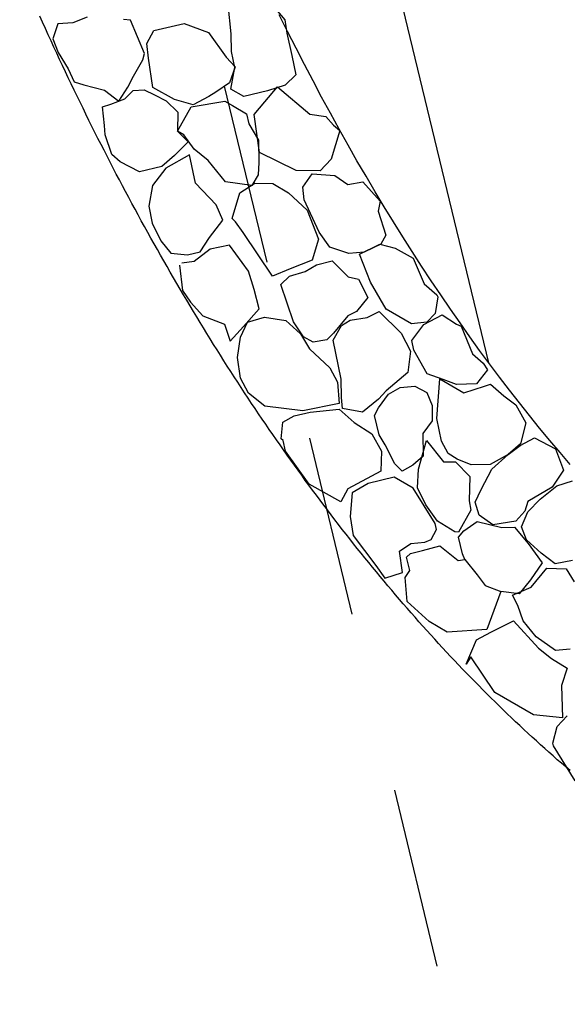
# Model space of a CAD drawing. Extents: x 447258 to 447844, y 441190 to 442763.
# Tile 93 of 123: x 447355.83 to 447357.34, y 442031.94 to 442034.66. Entities that reach past the tile are written whole.
import ezdxf

# ---------------------------------------------------------------- set-up
doc = ezdxf.new("R2010")
doc.units = 0
doc.header["$LTSCALE"] = 2
doc.header["$MEASUREMENT"] = 0
doc.linetypes.add('ACAD_ISO02W100', pattern=[0.5, 0.25, -0.25])
doc.linetypes.add('AUSGEZOGEN', pattern=[0])
doc.layers.add('DB-Andere_Planer', color=15, linetype='CONTINUOUS')
doc.layers.add('SCHLITZRINNE', color=200, linetype='AUSGEZOGEN')

msp = doc.modelspace()

# ---------------------------------------------------------------- hatches: boundary and pattern name
at = {"layer": 'SCHLITZRINNE'}
h = msp.add_hatch(dxfattribs=at)
h.set_pattern_fill('_USER', color=256, scale=1.5, angle=45, style=0, pattern_type=0)
h.set_pattern_definition([(324.57214, (447454.4577, 442051.7744), (0.8695163, 1.222269), [])])
edge = h.paths.add_edge_path()
edge.add_line((447334.611, 442762.617), (447342.747, 442714.535))
edge.add_line((447342.747, 442714.535), (447353.712, 442649.783))
edge.add_line((447353.712, 442649.783), (447366.661, 442573.001))
edge.add_line((447366.661, 442573.001), (447374.28, 442528.103))
edge.add_line((447374.28, 442528.103), (447381.701, 442484.189))
edge.add_line((447381.701, 442484.189), (447389.266, 442439.438))
edge.add_line((447389.266, 442439.438), (447397.611, 442390.046))
edge.add_line((447397.611, 442390.046), (447405.855, 442341.529))
edge.add_line((447405.855, 442341.529), (447414.19, 442292.224))
edge.add_line((447414.19, 442292.224), (447422.918, 442240.682))
edge.add_line((447422.918, 442240.682), (447431.342, 442190.986))
edge.add_line((447431.342, 442190.986), (447439.461, 442143.078))
edge.add_line((447439.461, 442143.078), (447447.754, 442093.977))
edge.add_line((447447.754, 442093.977), (447454.078, 442054.026))
edge.add_line((447454.078, 442054.026), (447459.7279, 442020.5227))
edge.add_line((447453.6923, 442053.3063), (447459.2214, 442020.5196))
edge.add_line((447459.2214, 442020.5196), (447459.7279, 442020.5227))

# ---------------------------------------------------------------- linework, layer by layer
at = {"layer": 'DB-Andere_Planer', "linetype": 'Continuous'}
for p, q in [((447357.1268, 442033.7098), (447356.2384, 442037.3907)), ((447356.5225, 442034.7056), (447356.5637, 442034.6567)), ((447356.4162, 442034.6183), (447356.408, 442034.6989)), ((447355.8958, 442034.6499), (447355.888, 442034.6672)), ((447355.9035, 442034.6327), (447355.8958, 442034.6499)), ((447355.9789, 442034.6486), (447355.9374, 442034.6455)), ((447356.0189, 442034.6637), (447355.9789, 442034.6486)), ((447356.138, 442034.6557), (447356.1185, 442034.6578)), ((447356.1765, 442034.5641), (447356.138, 442034.6557)), ((447356.5716, 442034.6247), (447356.5487, 442034.671)), ((447356.5637, 442034.6567), (447356.5697, 442034.6204)), ((447355.9113, 442034.6156), (447355.9035, 442034.6327)), ((447355.9374, 442034.6455), (447355.9242, 442034.6041)), ((447356.1834, 442034.5915), (447356.2028, 442034.627)), ((447356.2028, 442034.627), (447356.2862, 442034.6471)), ((447356.2862, 442034.6471), (447356.3539, 442034.6215)), ((447356.3539, 442034.6215), (447356.4025, 442034.5534)), ((447356.5949, 442034.5787), (447356.5716, 442034.6247)), ((447355.9191, 442034.5985), (447355.9113, 442034.6156)), ((447355.927, 442034.5814), (447355.9191, 442034.5985)), ((447355.9242, 442034.6041), (447355.9387, 442034.5667)), ((447356.4168, 442034.5695), (447356.4162, 442034.6183)), ((447356.5697, 442034.6204), (447356.5834, 442034.5579)), ((447355.9348, 442034.5644), (447355.927, 442034.5814)), ((447356.1877, 442034.5506), (447356.1834, 442034.5915)), ((447356.4261, 442034.5255), (447356.4168, 442034.5695)), ((447356.6182, 442034.5331), (447356.5949, 442034.5787)), ((447355.9427, 442034.5473), (447355.9348, 442034.5644)), ((447355.9387, 442034.5667), (447355.966, 442034.5214)), ((447355.9507, 442034.5305), (447355.9427, 442034.5473)), ((447356.1468, 442034.501), (447356.1725, 442034.5467)), ((447356.1725, 442034.5467), (447356.1765, 442034.5641)), ((447356.2003, 442034.4696), (447356.1877, 442034.5506)), ((447356.4025, 442034.5534), (447356.4271, 442034.5272)), ((447356.5834, 442034.5579), (447356.5948, 442034.5047)), ((447355.9587, 442034.5135), (447355.9507, 442034.5305)), ((447355.9667, 442034.4966), (447355.9587, 442034.5135)), ((447355.966, 442034.5214), (447355.9827, 442034.4859)), ((447356.4271, 442034.5272), (447356.4112, 442034.4827)), ((447356.4153, 442034.4655), (447356.4261, 442034.5255)), ((447356.6419, 442034.488), (447356.6182, 442034.5331)), ((447355.9747, 442034.4797), (447355.9667, 442034.4966)), ((447355.9827, 442034.4859), (447356.0093, 442034.4774)), ((447356.1308, 442034.4712), (447356.1468, 442034.501)), ((447356.5948, 442034.5047), (447356.5652, 442034.4765)), ((447356.6656, 442034.4431), (447356.6419, 442034.488)), ((447355.9828, 442034.4629), (447355.9747, 442034.4797)), ((447355.9909, 442034.446), (447355.9828, 442034.4629)), ((447356.0093, 442034.4774), (447356.0661, 442034.4624)), ((447356.0661, 442034.4624), (447356.106, 442034.4325)), ((447356.106, 442034.4325), (447356.1308, 442034.4712)), ((447356.1225, 442034.4383), (447356.1455, 442034.4616)), ((447356.1455, 442034.4616), (447356.1763, 442034.4636)), ((447356.1763, 442034.4636), (447356.2042, 442034.4498)), ((447356.26, 442034.4365), (447356.2003, 442034.4696)), ((447356.4112, 442034.4827), (447356.374, 442034.457)), ((447356.4511, 442034.4448), (447356.4153, 442034.4655)), ((447356.5159, 442034.4604), (447356.4511, 442034.4448)), ((447356.5091, 442034.4308), (447356.5441, 442034.4714)), ((447356.5652, 442034.4765), (447356.5159, 442034.4604)), ((447356.5441, 442034.4714), (447356.6335, 442034.3964)), ((447355.9991, 442034.4293), (447355.9909, 442034.446)), ((447356.0838, 442034.4235), (447356.1225, 442034.4383)), ((447356.2042, 442034.4498), (447356.2368, 442034.4332)), ((447356.2368, 442034.4332), (447356.269, 442034.4014)), ((447356.3111, 442034.4222), (447356.26, 442034.4365)), ((447356.3054, 442034.4166), (447356.3982, 442034.432)), ((447356.3545, 442034.4452), (447356.3111, 442034.4222)), ((447356.374, 442034.457), (447356.3545, 442034.4452)), ((447356.3982, 442034.432), (447356.4193, 442034.4203)), ((447356.6898, 442034.3987), (447356.6656, 442034.4431)), ((447356.0072, 442034.4126), (447355.9991, 442034.4293)), ((447356.0154, 442034.3959), (447356.0072, 442034.4126)), ((447356.0609, 442034.4166), (447356.0838, 442034.4235)), ((447356.0666, 442034.3648), (447356.0609, 442034.4166)), ((447356.268, 442034.3493), (447356.3054, 442034.4166)), ((447356.4193, 442034.4203), (447356.4583, 442034.3975)), ((447356.4798, 442034.3957), (447356.5091, 442034.4308)), ((447356.0236, 442034.3792), (447356.0154, 442034.3959)), ((447356.0319, 442034.3626), (447356.0236, 442034.3792)), ((447356.269, 442034.4014), (447356.268, 442034.3493)), ((447356.4583, 442034.3975), (447356.465, 442034.3697)), ((447356.4941, 442034.29), (447356.4798, 442034.3957)), ((447356.6335, 442034.3964), (447356.677, 442034.3901)), ((447356.677, 442034.3901), (447356.6983, 442034.3658)), ((447356.714, 442034.3546), (447356.6898, 442034.3987)), ((447356.0402, 442034.346), (447356.0319, 442034.3626)), ((447356.0686, 442034.3394), (447356.0666, 442034.3648)), ((447356.465, 442034.3697), (447356.4914, 442034.3243)), ((447356.716, 442034.351), (447356.6916, 442034.2718)), ((447356.6983, 442034.3658), (447356.716, 442034.351)), ((447356.7385, 442034.3109), (447356.714, 442034.3546)), ((447356.0485, 442034.3295), (447356.0402, 442034.346)), ((447356.0569, 442034.313), (447356.0485, 442034.3295)), ((447356.0872, 442034.2852), (447356.0686, 442034.3394)), ((447356.285, 442034.3389), (447356.268, 442034.3493)), ((447356.268, 442034.3493), (447356.297, 442034.3195)), ((447356.314, 442034.2997), (447356.285, 442034.3389)), ((447356.4914, 442034.3243), (447356.4922, 442034.2629)), ((447356.0652, 442034.2965), (447356.0569, 442034.313)), ((447356.0737, 442034.2801), (447356.0652, 442034.2965)), ((447356.297, 442034.3195), (447356.2597, 442034.2819)), ((447356.3524, 442034.2684), (447356.314, 442034.2997)), ((447356.7631, 442034.2676), (447356.7385, 442034.3109)), ((447356.0821, 442034.2637), (447356.0737, 442034.2801)), ((447356.1098, 442034.2648), (447356.0872, 442034.2852)), ((447356.2597, 442034.2819), (447356.2248, 442034.2516)), ((447356.3008, 442034.2839), (447356.2358, 442034.2468)), ((447356.3176, 442034.2062), (447356.3008, 442034.2839)), ((447356.4001, 442034.2099), (447356.3524, 442034.2684)), ((447356.5957, 442034.2403), (447356.4941, 442034.29)), ((447356.6916, 442034.2718), (447356.6616, 442034.2394)), ((447356.0905, 442034.2474), (447356.0821, 442034.2637)), ((447356.0991, 442034.231), (447356.0905, 442034.2474)), ((447356.1629, 442034.2367), (447356.1098, 442034.2648)), ((447356.2248, 442034.2516), (447356.1629, 442034.2367)), ((447356.2358, 442034.2468), (447356.1987, 442034.1989)), ((447356.4922, 442034.2629), (447356.4906, 442034.2289)), ((447356.7881, 442034.2248), (447356.7631, 442034.2676)), ((447356.1076, 442034.2147), (447356.0991, 442034.231)), ((447356.1161, 442034.1985), (447356.1076, 442034.2147)), ((447356.4906, 442034.2289), (447356.4726, 442034.1994)), ((447356.6616, 442034.2394), (447356.5957, 442034.2403)), ((447356.6138, 442034.1943), (447356.6398, 442034.2313)), ((447356.6398, 442034.2313), (447356.7024, 442034.2269)), ((447356.7024, 442034.2269), (447356.7379, 442034.2018)), ((447356.8132, 442034.1823), (447356.7881, 442034.2248)), ((447356.1247, 442034.1824), (447356.1161, 442034.1985)), ((447356.1987, 442034.1989), (447356.189, 442034.142)), ((447356.3749, 442034.146), (447356.3176, 442034.2062)), ((447356.4726, 442034.1994), (447356.4001, 442034.2099)), ((447356.4398, 442034.1789), (447356.4809, 442034.2056)), ((447356.4809, 442034.2056), (447356.5314, 442034.2052)), ((447356.5314, 442034.2052), (447356.574, 442034.1791)), ((447356.6178, 442034.1602), (447356.6138, 442034.1943)), ((447356.7379, 442034.2018), (447356.7795, 442034.2091)), ((447356.7795, 442034.2091), (447356.8273, 442034.1562)), ((447356.1334, 442034.1661), (447356.1247, 442034.1824)), ((447356.142, 442034.15), (447356.1334, 442034.1661)), ((447356.4191, 442034.1081), (447356.4398, 442034.1789)), ((447356.574, 442034.1791), (447356.6261, 442034.1314)), ((447356.659, 442034.0708), (447356.6178, 442034.1602)), ((447356.8385, 442034.1403), (447356.8132, 442034.1823)), ((447356.1507, 442034.134), (447356.142, 442034.15)), ((447356.1594, 442034.1179), (447356.1507, 442034.134)), ((447356.189, 442034.142), (447356.1983, 442034.0956)), ((447356.3929, 442034.1036), (447356.3749, 442034.146)), ((447356.8273, 442034.1562), (447356.8214, 442034.1282)), ((447356.864, 442034.0986), (447356.8385, 442034.1403)), ((447356.1681, 442034.1019), (447356.1594, 442034.1179)), ((447356.4282, 442034.0991), (447356.4191, 442034.1081)), ((447356.6261, 442034.1314), (447356.6568, 442034.0507)), ((447356.8214, 442034.1282), (447356.843, 442034.062)), ((447356.1769, 442034.086), (447356.1681, 442034.1019)), ((447356.1857, 442034.07), (447356.1769, 442034.086)), ((447356.1983, 442034.0956), (447356.2218, 442034.0468)), ((447356.3558, 442034.0558), (447356.3929, 442034.1036)), ((447356.4494, 442034.0692), (447356.4282, 442034.0991)), ((447356.8897, 442034.0574), (447356.864, 442034.0986)), ((447356.1946, 442034.0542), (447356.1857, 442034.07)), ((447356.2033, 442034.0383), (447356.1946, 442034.0542)), ((447356.3303, 442034.0165), (447356.3558, 442034.0558)), ((447356.5303, 442033.9487), (447356.4494, 442034.0692)), ((447356.6568, 442034.0507), (447356.6398, 442033.9934)), ((447356.6886, 442034.029), (447356.659, 442034.0708)), ((447356.843, 442034.062), (447356.8293, 442034.0377)), ((447356.9156, 442034.0167), (447356.8897, 442034.0574)), ((447356.2123, 442034.0225), (447356.2033, 442034.0383)), ((447356.2218, 442034.0468), (447356.2495, 442034.0126)), ((447356.3579, 442034.0231), (447356.3135, 442033.9891)), ((447356.4116, 442034.0342), (447356.3579, 442034.0231)), ((447356.4638, 442033.9631), (447356.4116, 442034.0342)), ((447356.7403, 442034.012), (447356.6886, 442034.029)), ((447356.7703, 442034.0095), (447356.8266, 442034.0371)), ((447356.8293, 442034.0377), (447356.7829, 442034.0153)), ((447356.8266, 442034.0371), (447356.8684, 442034.0261)), ((447356.8684, 442034.0261), (447356.9184, 442033.999)), ((447356.2211, 442034.0068), (447356.2123, 442034.0225)), ((447356.2301, 442033.991), (447356.2211, 442034.0068)), ((447356.2495, 442034.0126), (447356.2953, 442034.0081)), ((447356.2953, 442034.0081), (447356.3303, 442034.0165)), ((447356.7829, 442034.0153), (447356.7403, 442034.012)), ((447356.8, 442033.9327), (447356.7703, 442034.0095)), ((447356.9416, 442033.9764), (447356.9156, 442034.0167)), ((447356.9184, 442033.999), (447356.9481, 442033.9278)), ((447356.2391, 442033.9754), (447356.2301, 442033.991)), ((447356.2481, 442033.9598), (447356.2391, 442033.9754)), ((447356.2731, 442033.9793), (447356.2821, 442033.9095)), ((447356.3135, 442033.9891), (447356.2795, 442033.9848)), ((447356.2795, 442033.9848), (447356.2795, 442033.9848)), ((447356.5786, 442033.9688), (447356.5303, 442033.9487)), ((447356.6398, 442033.9934), (447356.5786, 442033.9688)), ((447356.6206, 442033.9615), (447356.651, 442033.9805)), ((447356.651, 442033.9805), (447356.6951, 442033.9912)), ((447356.6951, 442033.9912), (447356.7388, 442033.9472)), ((447356.9678, 442033.9365), (447356.9416, 442033.9764)), ((447356.2571, 442033.9442), (447356.2481, 442033.9598)), ((447356.2661, 442033.9286), (447356.2571, 442033.9442)), ((447356.4799, 442033.9124), (447356.4638, 442033.9631)), ((447356.5533, 442033.9258), (447356.5769, 442033.949)), ((447356.5769, 442033.949), (447356.6206, 442033.9615)), ((447356.7388, 442033.9472), (447356.7677, 442033.9406)), ((447356.2752, 442033.9131), (447356.2661, 442033.9286)), ((447356.5878, 442033.8232), (447356.5533, 442033.9258)), ((447356.7677, 442033.9406), (447356.7934, 442033.8903)), ((447356.8433, 442033.8577), (447356.8, 442033.9327)), ((447356.9481, 442033.9278), (447356.9835, 442033.8971)), ((447356.9942, 442033.8971), (447356.9678, 442033.9365)), ((447356.2844, 442033.8977), (447356.2752, 442033.9131)), ((447356.2821, 442033.9095), (447356.3034, 442033.8776)), ((447356.2934, 442033.8823), (447356.2844, 442033.8977)), ((447356.4928, 442033.8591), (447356.4799, 442033.9124)), ((447356.7934, 442033.8903), (447356.7619, 442033.8516)), ((447356.9861, 442033.8922), (447356.9792, 442033.8457)), ((447356.9835, 442033.8971), (447356.9861, 442033.8922)), ((447357.0208, 442033.8581), (447356.9942, 442033.8971)), ((447356.3026, 442033.8669), (447356.2934, 442033.8823)), ((447356.3119, 442033.8515), (447356.3026, 442033.8669)), ((447356.3034, 442033.8776), (447356.338, 442033.8392)), ((447356.3211, 442033.8363), (447356.3119, 442033.8515)), ((447356.3303, 442033.821), (447356.3211, 442033.8363)), ((447356.338, 442033.8392), (447356.3979, 442033.8167)), ((447356.4502, 442033.8099), (447356.4928, 442033.8591)), ((447356.4609, 442033.8222), (447356.5082, 442033.8355)), ((447356.5082, 442033.8355), (447356.5669, 442033.8263)), ((447356.7375, 442033.8398), (447356.6986, 442033.7915)), ((447356.7619, 442033.8516), (447356.7375, 442033.8398)), ((447356.7443, 442033.8278), (447356.7912, 442033.8353)), ((447356.7912, 442033.8353), (447356.8243, 442033.8511)), ((447356.8243, 442033.8511), (447356.8853, 442033.7918)), ((447356.9133, 442033.8172), (447356.8433, 442033.8577)), ((447356.9472, 442033.8156), (447356.9983, 442033.8419)), ((447356.9792, 442033.8457), (447356.9555, 442033.8218)), ((447356.9983, 442033.8419), (447357.038, 442033.8165)), ((447357.0476, 442033.8197), (447357.0208, 442033.8581)), ((447356.3396, 442033.8059), (447356.3303, 442033.821)), ((447356.3489, 442033.7907), (447356.3396, 442033.8059)), ((447356.3979, 442033.8167), (447356.4132, 442033.7698)), ((447356.4132, 442033.7698), (447356.4502, 442033.8099)), ((447356.4417, 442033.7806), (447356.4609, 442033.8222)), ((447356.5669, 442033.8263), (447356.607, 442033.7893)), ((447356.6154, 442033.7812), (447356.5878, 442033.8232)), ((447356.6975, 442033.7718), (447356.7208, 442033.8124)), ((447356.7208, 442033.8124), (447356.7443, 442033.8278)), ((447356.9555, 442033.8218), (447356.9133, 442033.8172)), ((447356.9145, 442033.7713), (447356.9472, 442033.8156)), ((447357.038, 442033.8165), (447357.0505, 442033.8111)), ((447357.0745, 442033.7816), (447357.0476, 442033.8197)), ((447357.0505, 442033.8111), (447357.0815, 442033.7346)), ((447356.3583, 442033.7756), (447356.3489, 442033.7907)), ((447356.4339, 442033.7242), (447356.4417, 442033.7806)), ((447356.607, 442033.7893), (447356.6323, 442033.7487)), ((447356.6424, 442033.7663), (447356.6154, 442033.7812)), ((447356.6986, 442033.7915), (447356.6796, 442033.7733)), ((447356.8853, 442033.7918), (447356.9111, 442033.7416)), ((447357.1015, 442033.7441), (447357.0745, 442033.7816)), ((447356.3676, 442033.7605), (447356.3583, 442033.7756)), ((447356.377, 442033.7454), (447356.3676, 442033.7605)), ((447356.6796, 442033.7733), (447356.6424, 442033.7663)), ((447356.7196, 442033.6642), (447356.6975, 442033.7718)), ((447356.9196, 442033.7445), (447356.9145, 442033.7713)), ((447356.3864, 442033.7306), (447356.377, 442033.7454)), ((447356.3959, 442033.7156), (447356.3864, 442033.7306)), ((447356.4417, 442033.6676), (447356.4339, 442033.7242)), ((447356.6323, 442033.7487), (447356.6879, 442033.6959)), ((447356.9111, 442033.7416), (447356.9037, 442033.6833)), ((447356.9564, 442033.6792), (447356.9196, 442033.7445)), ((447357.0815, 442033.7346), (447357.1117, 442033.7083)), ((447357.1288, 442033.7071), (447357.1015, 442033.7441)), ((447356.4054, 442033.7008), (447356.3959, 442033.7156)), ((447356.4149, 442033.6859), (447356.4054, 442033.7008)), ((447357.1117, 442033.7083), (447357.1231, 442033.69)), ((447357.1561, 442033.6705), (447357.1288, 442033.7071)), ((447356.4243, 442033.6711), (447356.4149, 442033.6859)), ((447356.434, 442033.6563), (447356.4243, 442033.6711)), ((447356.6879, 442033.6959), (447356.7091, 442033.6563)), ((447356.9037, 442033.6833), (447356.8441, 442033.6319)), ((447357.0008, 442033.6633), (447356.9564, 442033.6792)), ((447357.1231, 442033.69), (447357.0931, 442033.652)), ((447357.1836, 442033.6345), (447357.1561, 442033.6705)), ((447356.4435, 442033.6417), (447356.434, 442033.6563)), ((447356.4634, 442033.6261), (447356.4417, 442033.6676)), ((447356.7091, 442033.6563), (447356.7137, 442033.597)), ((447356.7201, 442033.6137), (447356.7196, 442033.6642)), ((447356.8827, 442033.6413), (447356.9227, 442033.6451)), ((447356.9227, 442033.6451), (447356.9561, 442033.6278)), ((447356.983, 442033.5564), (447356.9917, 442033.6656)), ((447356.9917, 442033.6656), (447357.0575, 442033.627)), ((447357.0376, 442033.6498), (447357.0008, 442033.6633)), ((447357.0931, 442033.652), (447357.0376, 442033.6498)), ((447357.0575, 442033.627), (447357.1154, 442033.6449)), ((447357.1154, 442033.6449), (447357.1315, 442033.6507)), ((447357.1315, 442033.6507), (447357.1684, 442033.6187)), ((447356.4532, 442033.627), (447356.4435, 442033.6417)), ((447356.4628, 442033.6124), (447356.4532, 442033.627)), ((447356.509, 442033.5904), (447356.4634, 442033.6261)), ((447356.8222, 442033.5858), (447356.85, 442033.6236)), ((447356.8441, 442033.6319), (447356.8224, 442033.6092)), ((447356.85, 442033.6236), (447356.8827, 442033.6413)), ((447356.9561, 442033.6278), (447356.9704, 442033.5923)), ((447357.1684, 442033.6187), (447357.2017, 442033.5936)), ((447357.2113, 442033.5989), (447357.1836, 442033.6345)), ((447356.4725, 442033.5978), (447356.4628, 442033.6124)), ((447356.4822, 442033.5833), (447356.4725, 442033.5978)), ((447356.6135, 442033.5767), (447356.509, 442033.5904)), ((447356.7137, 442033.597), (447356.6135, 442033.5767)), ((447356.7235, 442033.5834), (447356.7201, 442033.6137)), ((447356.8224, 442033.6092), (447356.7785, 442033.5733)), ((447356.9704, 442033.5923), (447356.971, 442033.5496)), ((447357.2017, 442033.5936), (447357.2293, 442033.5438)), ((447357.2391, 442033.564), (447357.2113, 442033.5989)), ((447356.4918, 442033.5689), (447356.4822, 442033.5833)), ((447356.5016, 442033.5544), (447356.4918, 442033.5689)), ((447356.5587, 442033.546), (447356.5895, 442033.5631)), ((447356.5895, 442033.5631), (447356.6337, 442033.5738)), ((447356.6337, 442033.5738), (447356.7136, 442033.5814)), ((447356.7136, 442033.5814), (447356.7555, 442033.5448)), ((447356.7785, 442033.5733), (447356.7235, 442033.5834)), ((447356.8119, 442033.5638), (447356.8222, 442033.5858)), ((447356.8248, 442033.5105), (447356.8119, 442033.5638)), ((447357.267, 442033.5294), (447357.2391, 442033.564)), ((447356.5114, 442033.5401), (447356.5016, 442033.5544)), ((447356.5211, 442033.5257), (447356.5114, 442033.5401)), ((447356.5542, 442033.5001), (447356.5587, 442033.546)), ((447356.7555, 442033.5448), (447356.8039, 442033.5136)), ((447356.971, 442033.5496), (447356.9446, 442033.5141)), ((447356.9963, 442033.4934), (447356.983, 442033.5564)), ((447357.2293, 442033.5438), (447357.2142, 442033.4857)), ((447356.531, 442033.5114), (447356.5211, 442033.5257)), ((447356.5409, 442033.4973), (447356.531, 442033.5114)), ((447356.8039, 442033.5136), (447356.831, 442033.4657)), ((447356.8411, 442033.4832), (447356.8248, 442033.5105)), ((447356.9446, 442033.5141), (447356.9459, 442033.4521)), ((447357.2951, 442033.4954), (447357.267, 442033.5294)), ((447356.5508, 442033.4831), (447356.5409, 442033.4973)), ((447356.5607, 442033.469), (447356.5508, 442033.4831)), ((447356.5592, 442033.4955), (447356.5542, 442033.5001)), ((447356.5663, 442033.466), (447356.5592, 442033.4955)), ((447356.8673, 442033.4312), (447356.8411, 442033.4832)), ((447356.9332, 442033.4159), (447356.955, 442033.4952)), ((447356.955, 442033.4952), (447357.0022, 442033.4365)), ((447357.0143, 442033.4589), (447356.9963, 442033.4934)), ((447357.2142, 442033.4857), (447357.1804, 442033.4561)), ((447357.1804, 442033.4561), (447357.2132, 442033.4816)), ((447357.2132, 442033.4816), (447357.2529, 442033.5028)), ((447357.2529, 442033.5028), (447357.3109, 442033.472)), ((447357.3233, 442033.462), (447357.2951, 442033.4954)), ((447356.5706, 442033.4549), (447356.5607, 442033.469)), ((447356.6312, 442033.3746), (447356.5663, 442033.466)), ((447356.5805, 442033.4409), (447356.5706, 442033.4549)), ((447356.831, 442033.4657), (447356.8288, 442033.4106)), ((447357.0395, 442033.4435), (447357.0143, 442033.4589)), ((447357.1804, 442033.4561), (447357.1307, 442033.4285)), ((447357.1356, 442033.4161), (447357.1804, 442033.4561)), ((447357.3109, 442033.472), (447357.3329, 442033.4131)), ((447357.3515, 442033.429), (447357.3233, 442033.462)), ((447356.5905, 442033.4269), (447356.5805, 442033.4409)), ((447356.6005, 442033.413), (447356.5905, 442033.4269)), ((447356.8878, 442033.4108), (447356.8673, 442033.4312)), ((447356.9168, 442033.4275), (447356.8878, 442033.4108)), ((447356.9459, 442033.4521), (447356.9168, 442033.4275)), ((447357.0022, 442033.4365), (447357.0353, 442033.4367)), ((447357.0353, 442033.4367), (447357.0744, 442033.3955)), ((447357.0783, 442033.4276), (447357.0395, 442033.4435)), ((447357.1307, 442033.4285), (447357.0783, 442033.4276)), ((447356.6106, 442033.3991), (447356.6005, 442033.413)), ((447356.6206, 442033.3852), (447356.6106, 442033.3991)), ((447356.8288, 442033.4106), (447356.7375, 442033.3613)), ((447356.9301, 442033.3645), (447356.9332, 442033.4159)), ((447357.1062, 442033.3603), (447357.1356, 442033.4161)), ((447357.3329, 442033.4131), (447357.3013, 442033.3665)), ((447356.6307, 442033.3715), (447356.6206, 442033.3852)), ((447356.6408, 442033.3578), (447356.6307, 442033.3715)), ((447356.7189, 442033.3257), (447356.6312, 442033.3746)), ((447356.7941, 442033.3769), (447356.7498, 442033.3507)), ((447356.8658, 442033.3942), (447356.7941, 442033.3769)), ((447356.9179, 442033.364), (447356.8658, 442033.3942)), ((447357.0744, 442033.3955), (447357.0729, 442033.3289)), ((447357.3142, 442033.3696), (447357.3574, 442033.384)), ((447356.651, 442033.3441), (447356.6408, 442033.3578)), ((447356.6611, 442033.3305), (447356.651, 442033.3441)), ((447356.7375, 442033.3613), (447356.7189, 442033.3257)), ((447356.7498, 442033.3507), (447356.7442, 442033.2851)), ((447356.9786, 442033.2657), (447356.9179, 442033.364)), ((447356.9531, 442033.3175), (447356.9301, 442033.3645)), ((447357.0894, 442033.3251), (447357.1062, 442033.3603)), ((447357.3013, 442033.3665), (447357.2349, 442033.3271)), ((447357.2685, 442033.3333), (447357.3142, 442033.3696)), ((447356.6713, 442033.3169), (447356.6611, 442033.3305)), ((447356.6815, 442033.3034), (447356.6713, 442033.3169)), ((447356.9853, 442033.2727), (447356.9531, 442033.3175)), ((447357.0729, 442033.3289), (447357.0773, 442033.3027)), ((447357.1002, 442033.2888), (447357.0894, 442033.3251)), ((447357.2349, 442033.3271), (447357.226, 442033.2997)), ((447357.2342, 442033.2978), (447357.2685, 442033.3333)), ((447356.6917, 442033.29), (447356.6815, 442033.3034)), ((447356.7021, 442033.2765), (447356.6917, 442033.29)), ((447357.0773, 442033.3027), (447357.0433, 442033.242)), ((447357.226, 442033.2997), (447357.2014, 442033.2723)), ((447357.2169, 442033.2566), (447357.2342, 442033.2978)), ((447356.7123, 442033.2632), (447356.7021, 442033.2765)), ((447356.7226, 442033.2498), (447356.7123, 442033.2632)), ((447356.7442, 442033.2851), (447356.753, 442033.2327)), ((447356.9826, 442033.2491), (447356.9786, 442033.2657)), ((447357.0332, 442033.2434), (447356.9853, 442033.2727)), ((447357.058, 442033.2455), (447357.0945, 442033.2718)), ((447357.0945, 442033.2718), (447357.1627, 442033.2552)), ((447357.1376, 442033.2628), (447357.1002, 442033.2888)), ((447357.2014, 442033.2723), (447357.1376, 442033.2628)), ((447356.733, 442033.2366), (447356.7226, 442033.2498)), ((447356.7434, 442033.2234), (447356.733, 442033.2366)), ((447356.9677, 442033.2222), (447356.9826, 442033.2491)), ((447357.0433, 442033.242), (447357.0332, 442033.2434)), ((447357.0428, 442033.2282), (447357.058, 442033.2455)), ((447357.1627, 442033.2552), (447357.1976, 442033.2558)), ((447357.1976, 442033.2558), (447357.2358, 442033.2105)), ((447357.2313, 442033.2211), (447357.2169, 442033.2566)), ((447356.7538, 442033.2102), (447356.7434, 442033.2234)), ((447356.753, 442033.2327), (447356.8156, 442033.1505)), ((447356.7641, 442033.1972), (447356.7538, 442033.2102)), ((447356.8802, 442033.1894), (447356.912, 442033.2107)), ((447356.912, 442033.2107), (447356.9502, 442033.2141)), ((447356.9502, 442033.2141), (447356.9677, 442033.2222)), ((447357.0539, 442033.1822), (447357.0428, 442033.2282)), ((447357.2714, 442033.1841), (447357.2313, 442033.2211)), ((447357.2358, 442033.2105), (447357.2739, 442033.1574)), ((447356.7746, 442033.1841), (447356.7641, 442033.1972)), ((447356.785, 442033.171), (447356.7746, 442033.1841)), ((447356.8885, 442033.131), (447356.8802, 442033.1894)), ((447356.8998, 442033.1727), (447356.9109, 442033.1832)), ((447356.9109, 442033.1832), (447356.944, 442033.1912)), ((447356.944, 442033.1912), (447356.9914, 442033.2046)), ((447356.9914, 442033.2046), (447357.042, 442033.1642)), ((447357.0608, 442033.1668), (447357.0539, 442033.1822)), ((447357.3097, 442033.1544), (447357.2714, 442033.1841)), ((447356.7955, 442033.1582), (447356.785, 442033.171)), ((447356.8061, 442033.1453), (447356.7955, 442033.1582)), ((447356.9087, 442033.1359), (447356.8998, 442033.1727)), ((447357.042, 442033.1642), (447357.0608, 442033.1668)), ((447357.0608, 442033.1668), (447357.0944, 442033.1243)), ((447357.2739, 442033.1574), (447357.2423, 442033.1109)), ((447357.358, 442033.1641), (447357.3097, 442033.1544)), ((447356.8166, 442033.1325), (447356.8061, 442033.1453)), ((447356.8156, 442033.1505), (447356.8397, 442033.1154)), ((447356.8271, 442033.1197), (447356.8166, 442033.1325)), ((447356.8397, 442033.1154), (447356.8885, 442033.131)), ((447356.8957, 442033.1172), (447356.9087, 442033.1359)), ((447357.2436, 442033.0898), (447357.2871, 442033.1431)), ((447357.2871, 442033.1431), (447357.3403, 442033.1404)), ((447357.3403, 442033.1404), (447357.3625, 442033.1048)), ((447356.8377, 442033.1069), (447356.8271, 442033.1197)), ((447356.8484, 442033.0943), (447356.8377, 442033.1069)), ((447356.902, 442033.0506), (447356.8957, 442033.1172)), ((447357.0944, 442033.1243), (447357.1171, 442033.0947)), ((447357.2423, 442033.1109), (447357.2108, 442033.0721)), ((447356.859, 442033.0817), (447356.8484, 442033.0943)), ((447356.8697, 442033.0692), (447356.859, 442033.0817)), ((447357.1171, 442033.0947), (447357.1601, 442033.0779)), ((447357.1601, 442033.0779), (447357.1212, 442032.9731)), ((447357.2108, 442033.0721), (447357.1601, 442033.0779)), ((447357.1924, 442033.0677), (447357.2436, 442033.0898)), ((447356.8803, 442033.0566), (447356.8697, 442033.0692)), ((447356.891, 442033.0442), (447356.8803, 442033.0566)), ((447356.9622, 442032.995), (447356.902, 442033.0506)), ((447357.2069, 442033.04), (447357.1924, 442033.0677)), ((447356.9018, 442033.0318), (447356.891, 442033.0442)), ((447356.9126, 442033.0194), (447356.9018, 442033.0318)), ((447356.9233, 442033.0071), (447356.9126, 442033.0194)), ((447357.2212, 442032.9968), (447357.2069, 442033.04)), ((447356.9341, 442032.9949), (447356.9233, 442033.0071)), ((447356.945, 442032.9828), (447356.9341, 442032.9949)), ((447357.0119, 442032.9662), (447356.9622, 442032.995)), ((447357.1326, 442032.9661), (447357.1953, 442032.9968)), ((447357.1953, 442032.9968), (447357.264, 442032.9218)), ((447357.2571, 442032.9529), (447357.2212, 442032.9968)), ((447356.9558, 442032.9706), (447356.945, 442032.9828)), ((447356.9667, 442032.9587), (447356.9558, 442032.9706)), ((447357.1212, 442032.9731), (447357.0119, 442032.9662)), ((447357.093, 442032.9448), (447357.1326, 442032.9661)), ((447356.9776, 442032.9466), (447356.9667, 442032.9587)), ((447356.9885, 442032.9346), (447356.9776, 442032.9466)), ((447357.0645, 442032.8776), (447357.093, 442032.9448)), ((447357.311, 442032.9152), (447357.2571, 442032.9529)), ((447356.9995, 442032.9227), (447356.9885, 442032.9346)), ((447357.0105, 442032.9109), (447356.9995, 442032.9227)), ((447357.0214, 442032.8991), (447357.0105, 442032.9109)), ((447357.264, 442032.9218), (447357.3, 442032.8936)), ((447357.3509, 442032.919), (447357.311, 442032.9152)), ((447357.0325, 442032.8874), (447357.0214, 442032.8991)), ((447357.0435, 442032.8758), (447357.0325, 442032.8874)), ((447357.077, 442032.8981), (447357.0645, 442032.8776)), ((447357.1437, 442032.7994), (447357.077, 442032.8981)), ((447357.3, 442032.8936), (447357.3434, 442032.867)), ((447357.0546, 442032.8641), (447357.0435, 442032.8758)), ((447357.0657, 442032.8526), (447357.0546, 442032.8641)), ((447357.3434, 442032.867), (447357.3278, 442032.8185)), ((447357.0768, 442032.8411), (447357.0657, 442032.8526)), ((447357.088, 442032.8297), (447357.0768, 442032.8411)), ((447357.0991, 442032.8184), (447357.088, 442032.8297)), ((447357.1103, 442032.807), (447357.0991, 442032.8184)), ((447357.1215, 442032.7958), (447357.1103, 442032.807)), ((447357.3278, 442032.8185), (447357.3299, 442032.7294)), ((447357.1328, 442032.7847), (447357.1215, 442032.7958)), ((447357.144, 442032.7735), (447357.1328, 442032.7847)), ((447357.2501, 442032.7374), (447357.1437, 442032.7994)), ((447357.1553, 442032.7624), (447357.144, 442032.7735)), ((447357.1666, 442032.7514), (447357.1553, 442032.7624)), ((447357.1779, 442032.7404), (447357.1666, 442032.7514)), ((447357.1893, 442032.7296), (447357.1779, 442032.7404)), ((447357.2007, 442032.7188), (447357.1893, 442032.7296)), ((447357.2121, 442032.7079), (447357.2007, 442032.7188)), ((447357.3299, 442032.7294), (447357.2501, 442032.7374)), ((447357.3156, 442032.7052), (447357.3434, 442032.7353)), ((447357.2235, 442032.6973), (447357.2121, 442032.7079)), ((447357.235, 442032.6866), (447357.2235, 442032.6973)), ((447357.3033, 442032.6594), (447357.3156, 442032.7052)), ((447357.2464, 442032.6761), (447357.235, 442032.6866)), ((447357.258, 442032.6655), (447357.2464, 442032.6761)), ((447357.2695, 442032.6551), (447357.258, 442032.6655)), ((447357.281, 442032.6447), (447357.2695, 442032.6551)), ((447357.2927, 442032.6344), (447357.281, 442032.6447)), ((447357.3051, 442032.652), (447357.3033, 442032.6594)), ((447357.3654, 442032.5556), (447357.3051, 442032.652)), ((447357.3042, 442032.6241), (447357.2927, 442032.6344)), ((447357.3158, 442032.6139), (447357.3042, 442032.6241)), ((447357.3276, 442032.6038), (447357.3158, 442032.6139)), ((447357.3393, 442032.5937), (447357.3276, 442032.6038)), ((447357.3509, 442032.5837), (447357.3393, 442032.5937))]:
    msp.add_line(p, q, dxfattribs=at)
at = {"layer": 'DB-Andere_Planer', "linetype": 'ACAD_ISO02W100'}
msp.add_line((447355.9279, 442036.418), (447366.7927, 441991.4009), dxfattribs=at)

doc.saveas('drawing.dxf')
